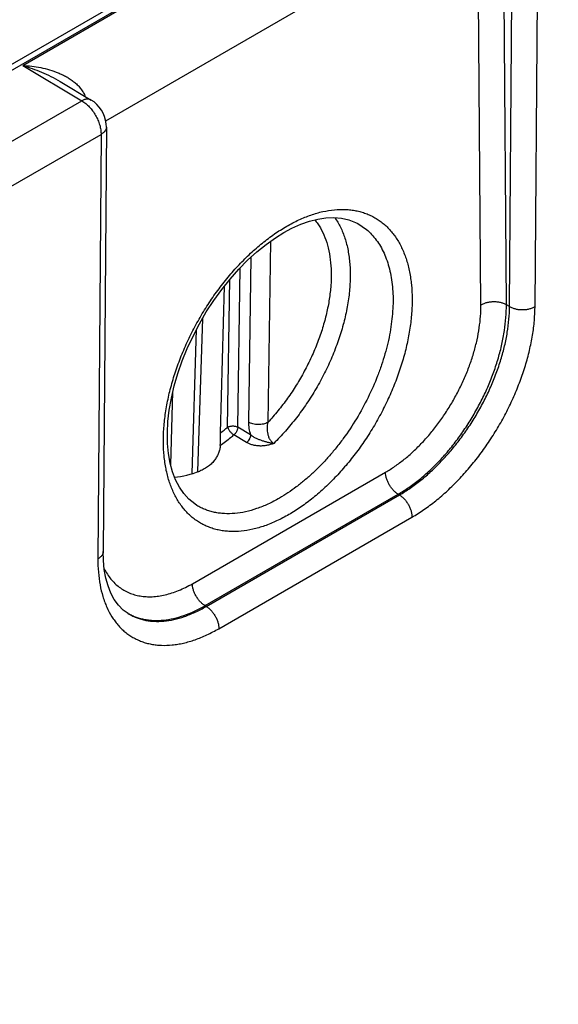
# Model space of a CAD drawing. Header units: inches. Extents: x 0 to 34, y 0 to 22.
# Tile 26 of 67: x 10 to 10.6, y 15.2 to 16.3. Entities that reach past the tile are written whole.
import ezdxf

# ---------------------------------------------------------------- set-up
doc = ezdxf.new("R2010")
doc.units = ezdxf.units.IN
doc.header["$LTSCALE"] = 1.87
doc.header["$MEASUREMENT"] = 0
doc.layers.get('0').update_dxf_attribs({"linetype": 'CONTINUOUS'})

msp = doc.modelspace()

# ---------------------------------------------------------------- linework, layer by layer
at = {"color": 7, "linetype": 'CONTINUOUS'}
for p, q in [((5.9922, 13.9169), (11.2179, 16.9342)), ((6.0017, 13.9159), (11.2274, 16.9332)), ((10.0146, 16.2312), (10.4936, 16.5077)), ((10.5508, 15.9654), (10.5544, 16.4332)), ((10.5788, 15.9654), (10.5824, 16.4332)), ((10.106, 16.1702), (10.5159, 16.4068)), ((10.5192, 15.9672), (10.5159, 16.4068)), ((10.5473, 15.9675), (10.5439, 16.4071)), ((10.0146, 16.2312), (10.0798, 16.1922)), ((10.0557, 16.2136), (10.0901, 16.193)), ((9.9035, 16.0904), (10.0798, 16.1922)), ((10.1068, 16.1633), (10.1033, 15.6956)), ((9.9248, 16.0535), (10.1009, 16.1551)), ((10.1009, 16.1551), (10.0974, 15.6875)), ((10.3835, 16.0569), (10.3835, 16.0569)), ((10.2875, 16.0374), (10.2845, 15.8378)), ((10.266, 16.0198), (10.2633, 15.8381)), ((10.2515, 15.8326), (10.2541, 16.0081)), ((10.2403, 15.8327), (10.2428, 15.9955)), ((10.2324, 15.8262), (10.2368, 15.988)), ((10.5508, 15.9654), (10.5473, 15.9675)), ((10.2076, 15.7836), (10.2128, 15.9525)), ((10.2011, 15.7814), (10.2059, 15.9401)), ((10.1776, 15.7911), (10.18, 15.8717)), ((10.2324, 15.8155), (10.2324, 15.8262)), ((10.2656, 15.8242), (10.2515, 15.8326)), ((10.2322, 15.8123), (10.2324, 15.8155)), ((10.2612, 15.8156), (10.2471, 15.8241)), ((10.2015, 15.6602), (10.4141, 15.783)), ((10.2154, 15.636), (10.428, 15.7587)), ((10.2167, 15.6351), (10.4294, 15.7579)), ((10.4294, 15.7579), (10.428, 15.7587)), ((10.2065, 15.7464), (10.2065, 15.7464)), ((10.2306, 15.6106), (10.4433, 15.7335)), ((10.2167, 15.6351), (10.2154, 15.636))]:
    msp.add_line(p, q, dxfattribs=at)
for points in [[(10.1068, 16.1633), (10.1066, 16.1669), (10.1059, 16.1708), (10.1048, 16.1747), (10.1032, 16.1784), (10.1012, 16.1819), (10.0989, 16.1852), (10.0962, 16.1882), (10.0932, 16.1909), (10.0901, 16.193)], [(10.3022, 16.047), (10.3111, 16.0518), (10.3209, 16.0561), (10.3304, 16.0595), (10.3396, 16.0618), (10.3486, 16.0632), (10.3573, 16.0635), (10.3657, 16.0628), (10.3736, 16.061), (10.3811, 16.0581), (10.3835, 16.0569)], [(10.2065, 15.7464), (10.204, 15.748), (10.1976, 15.7532), (10.1919, 15.7594), (10.1871, 15.7666), (10.183, 15.7746), (10.1796, 15.7835), (10.177, 15.7931), (10.1752, 15.8035), (10.1742, 15.8147), (10.174, 15.8264), (10.1746, 15.8387), (10.176, 15.8515), (10.1784, 15.8647), (10.1815, 15.8782), (10.1855, 15.8919), (10.1903, 15.9057), (10.1959, 15.9194), (10.2022, 15.933), (10.2092, 15.9464), (10.2168, 15.9595), (10.225, 15.9721), (10.2338, 15.9842), (10.2429, 15.9957), (10.2525, 16.0065), (10.2623, 16.0165), (10.2724, 16.0256), (10.2826, 16.0339), (10.2929, 16.0412), (10.3022, 16.047)], [(10.1307, 15.6273), (10.1253, 15.6312), (10.1201, 15.6366), (10.1155, 15.6428), (10.1117, 15.6499), (10.1086, 15.6577), (10.1062, 15.6664), (10.1045, 15.6757), (10.1035, 15.6859), (10.1033, 15.6956)]]:
    msp.add_lwpolyline(points, dxfattribs=at)
for centre, radius, start, end in [((10.116, 16.1394), 0.067, 119.3275, 119.877), ((9.9731, 16.1514), 0.1194, 22.4358, 22.862), ((10.1056, 15.9883), 0.2058, 308.0463, 310.8934), ((10.1588, 15.6776), 0.0575, 239.8204, 240.807)]:
    msp.add_arc(centre, radius, start, end, dxfattribs=at)
msp.add_ellipse((10.2326, 15.9377), major_axis=(0.0909, 0.1521), ratio=0.567171, start_param=-2.748089, end_param=-2.515219, dxfattribs=at)
for points, knots in [([(10.0146, 16.2312), (10.0179, 16.231), (10.0246, 16.2304), (10.0345, 16.2288), (10.0443, 16.2264), (10.0522, 16.2237), (10.0583, 16.221), (10.0627, 16.2187), (10.067, 16.2161), (10.071, 16.2132), (10.0747, 16.21), (10.0781, 16.2063), (10.081, 16.2023), (10.0825, 16.1993), (10.0831, 16.1978)], [0, 0, 0, 0, 0.125664, 0.25148, 0.377197, 0.502606, 0.565165, 0.627592, 0.689877, 0.752024, 0.81405, 0.875999, 0.937944, 1, 1, 1, 1]), ([(10.0146, 16.2312), (10.0181, 16.2301), (10.0251, 16.2278), (10.0355, 16.2238), (10.0458, 16.2191), (10.0524, 16.2155), (10.0557, 16.2136)], [0, 0, 0, 0, 0.245545, 0.494293, 0.745866, 1, 1, 1, 1]), ([(10.0901, 16.193), (10.0898, 16.1932), (10.0891, 16.1936), (10.0879, 16.1939), (10.0867, 16.1941), (10.0854, 16.194), (10.084, 16.1938), (10.0821, 16.1933), (10.0807, 16.1927), (10.0798, 16.1922)], [0, 0, 0, 0, 0.108463, 0.218914, 0.333161, 0.452699, 0.578641, 0.711703, 1, 1, 1, 1]), ([(10.0798, 16.1922), (10.0813, 16.1913), (10.0842, 16.1893), (10.0881, 16.1856), (10.0917, 16.1811), (10.0949, 16.1762), (10.0975, 16.171), (10.0995, 16.1656), (10.1007, 16.1603), (10.1009, 16.1568), (10.1009, 16.1551)], [0, 0, 0, 0, 0.114045, 0.237241, 0.367011, 0.500192, 0.633346, 0.763038, 0.886112, 1, 1, 1, 1]), ([(10.1068, 16.1633), (10.1068, 16.1629), (10.1067, 16.1622), (10.1064, 16.161), (10.1059, 16.1599), (10.1053, 16.1588), (10.1044, 16.1578), (10.103, 16.1565), (10.1018, 16.1557), (10.1009, 16.1551)], [0, 0, 0, 0, 0.10852, 0.219012, 0.333274, 0.452799, 0.578705, 0.711723, 1, 1, 1, 1]), ([(10.3053, 16.0539), (10.3097, 16.0565), (10.3184, 16.061), (10.3317, 16.0665), (10.3448, 16.0703), (10.3576, 16.0724), (10.3679, 16.0727), (10.3759, 16.0721), (10.3816, 16.0712), (10.3871, 16.0699), (10.3925, 16.0681), (10.3976, 16.066), (10.4026, 16.0634), (10.4072, 16.0604), (10.4117, 16.0571), (10.4159, 16.0533), (10.4198, 16.0491), (10.4235, 16.0446), (10.428, 16.038), (10.4329, 16.0289), (10.4367, 16.0189), (10.4392, 16.0104), (10.4412, 16.0012), (10.443, 15.9891), (10.4437, 15.9739), (10.4431, 15.958), (10.4412, 15.9414), (10.4381, 15.9244), (10.4336, 15.9072), (10.428, 15.8898), (10.4212, 15.8725), (10.4133, 15.8554), (10.4044, 15.8386), (10.3945, 15.8224), (10.3838, 15.8069), (10.3723, 15.7923), (10.3603, 15.7786), (10.3477, 15.766), (10.3347, 15.7547), (10.3214, 15.7447), (10.3123, 15.7389), (10.3077, 15.7363)], [0, 0, 0, 0, 0.030913, 0.06024, 0.087993, 0.114253, 0.139176, 0.151217, 0.163019, 0.174626, 0.186084, 0.197442, 0.208751, 0.220066, 0.231437, 0.242918, 0.254557, 0.266399, 0.278486, 0.30352, 0.329907, 0.343664, 0.357809, 0.387278, 0.41833, 0.450917, 0.484937, 0.520253, 0.556693, 0.59406, 0.632136, 0.670689, 0.709478, 0.748255, 0.786776, 0.824799, 0.862092, 0.898441, 0.933648, 0.967546, 1, 1, 1, 1]), ([(10.3077, 15.7363), (10.3033, 15.7337), (10.2946, 15.7292), (10.2813, 15.7237), (10.2682, 15.7199), (10.2554, 15.7178), (10.2451, 15.7175), (10.2371, 15.7181), (10.2314, 15.719), (10.2259, 15.7203), (10.2205, 15.7221), (10.2154, 15.7242), (10.2105, 15.7268), (10.2058, 15.7298), (10.2013, 15.7332), (10.1971, 15.7369), (10.1932, 15.7411), (10.1896, 15.7456), (10.185, 15.7522), (10.1801, 15.7613), (10.1763, 15.7713), (10.1739, 15.7798), (10.1718, 15.789), (10.1701, 15.8011), (10.1693, 15.8163), (10.1699, 15.8322), (10.1718, 15.8488), (10.1749, 15.8658), (10.1794, 15.883), (10.185, 15.9004), (10.1918, 15.9177), (10.1997, 15.9349), (10.2087, 15.9516), (10.2185, 15.9678), (10.2292, 15.9833), (10.2407, 15.9979), (10.2527, 16.0116), (10.2653, 16.0242), (10.2783, 16.0355), (10.2916, 16.0455), (10.3007, 16.0513), (10.3053, 16.0539)], [0, 0, 0, 0, 0.030913, 0.06024, 0.087993, 0.114253, 0.139176, 0.151217, 0.163019, 0.174626, 0.186084, 0.197442, 0.208751, 0.220066, 0.231437, 0.242918, 0.254557, 0.266399, 0.278486, 0.30352, 0.329907, 0.343664, 0.357809, 0.387278, 0.41833, 0.450917, 0.484937, 0.520253, 0.556693, 0.59406, 0.632136, 0.670689, 0.709478, 0.748255, 0.786776, 0.824799, 0.862092, 0.898441, 0.933648, 0.967546, 1, 1, 1, 1]), ([(10.3363, 16.0611), (10.3374, 16.0597), (10.3396, 16.0568), (10.3435, 16.0504), (10.3477, 16.0416), (10.3513, 16.0298), (10.3535, 16.017), (10.3545, 16.0032), (10.3541, 15.9886), (10.3524, 15.9734), (10.3493, 15.9578), (10.345, 15.9418), (10.3394, 15.9258), (10.3327, 15.9098), (10.3249, 15.8942), (10.3161, 15.8789), (10.3064, 15.8644), (10.2959, 15.8506), (10.2884, 15.842), (10.2845, 15.8378)], [0, 0, 0, 0, 0.021931, 0.044406, 0.091254, 0.141045, 0.194038, 0.250315, 0.309801, 0.372295, 0.43749, 0.504999, 0.574369, 0.645098, 0.716652, 0.788476, 0.860008, 0.930693, 1, 1, 1, 1]), ([(10.3582, 16.0635), (10.3594, 16.0618), (10.3616, 16.0584), (10.3657, 16.0509), (10.3698, 16.0406), (10.3732, 16.0271), (10.3751, 16.0124), (10.3755, 15.9966), (10.3744, 15.9801), (10.3718, 15.9629), (10.3677, 15.9453), (10.3622, 15.9275), (10.3553, 15.9097), (10.3472, 15.8922), (10.3379, 15.875), (10.3275, 15.8585), (10.3162, 15.8428), (10.3041, 15.8282), (10.2955, 15.819), (10.2911, 15.8147)], [0, 0, 0, 0, 0.022097, 0.0448, 0.09226, 0.14281, 0.19664, 0.253763, 0.314043, 0.377223, 0.442946, 0.510781, 0.580236, 0.650778, 0.721846, 0.792866, 0.863265, 0.932485, 1, 1, 1, 1]), ([(10.3835, 16.0569), (10.3858, 16.0556), (10.3901, 16.0529), (10.3962, 16.0479), (10.4016, 16.042), (10.4065, 16.0355), (10.4108, 16.0281), (10.4144, 16.0201), (10.4174, 16.0115), (10.4197, 16.0022), (10.4213, 15.9924), (10.4223, 15.9821), (10.4226, 15.9714), (10.4221, 15.9603), (10.421, 15.9488), (10.4192, 15.9371), (10.4168, 15.9252), (10.4136, 15.9132), (10.4099, 15.9011), (10.404, 15.8849), (10.3952, 15.8649), (10.3825, 15.8418), (10.3704, 15.8235), (10.3598, 15.8098), (10.3516, 15.8), (10.343, 15.7907), (10.3342, 15.7821), (10.3252, 15.7741), (10.3161, 15.7668), (10.3068, 15.7602), (10.3005, 15.7562), (10.2973, 15.7544)], [0, 0, 0, 0, 0.021493, 0.04319, 0.065307, 0.08804, 0.111555, 0.135988, 0.16144, 0.187979, 0.215644, 0.244446, 0.274371, 0.305382, 0.337426, 0.370431, 0.404312, 0.438972, 0.474303, 0.510191, 0.583122, 0.656755, 0.730028, 0.766211, 0.801916, 0.837024, 0.871421, 0.905004, 0.937679, 0.969367, 1, 1, 1, 1]), ([(10.4141, 15.783), (10.4177, 15.785), (10.4248, 15.7895), (10.435, 15.7972), (10.4451, 15.806), (10.4548, 15.8157), (10.4642, 15.8263), (10.4731, 15.8377), (10.4813, 15.8497), (10.489, 15.8622), (10.4959, 15.8752), (10.502, 15.8884), (10.5073, 15.9018), (10.5116, 15.9153), (10.5151, 15.9287), (10.5175, 15.9418), (10.519, 15.9546), (10.5193, 15.9631), (10.5192, 15.9672)], [0, 0, 0, 0, 0.055795, 0.114073, 0.174604, 0.237096, 0.301213, 0.366584, 0.432811, 0.499479, 0.566165, 0.632446, 0.697905, 0.762143, 0.824787, 0.885499, 0.943981, 1, 1, 1, 1]), ([(10.428, 15.7587), (10.4321, 15.7611), (10.4401, 15.7662), (10.4517, 15.775), (10.4631, 15.7849), (10.4741, 15.7959), (10.4847, 15.8079), (10.4947, 15.8208), (10.5041, 15.8344), (10.5128, 15.8486), (10.5206, 15.8633), (10.5276, 15.8783), (10.5336, 15.8935), (10.5385, 15.9087), (10.5425, 15.9239), (10.5453, 15.9388), (10.5469, 15.9533), (10.5473, 15.9628), (10.5473, 15.9675)], [0, 0, 0, 0, 0.055768, 0.114035, 0.174565, 0.237067, 0.301202, 0.366595, 0.432846, 0.49954, 0.566249, 0.632548, 0.698019, 0.762261, 0.824897, 0.885587, 0.944034, 1, 1, 1, 1]), ([(10.5473, 15.9675), (10.5463, 15.968), (10.5442, 15.9689), (10.5408, 15.9699), (10.5371, 15.9705), (10.5332, 15.9707), (10.5294, 15.9704), (10.5257, 15.9698), (10.5223, 15.9687), (10.5202, 15.9677), (10.5192, 15.9672)], [0, 0, 0, 0, 0.114501, 0.237873, 0.36758, 0.500542, 0.633428, 0.762916, 0.885941, 1, 1, 1, 1]), ([(10.4294, 15.7579), (10.4335, 15.7603), (10.4415, 15.7654), (10.4532, 15.7741), (10.4647, 15.784), (10.4758, 15.795), (10.4865, 15.8069), (10.4967, 15.8197), (10.5062, 15.8332), (10.515, 15.8473), (10.523, 15.8619), (10.5301, 15.8768), (10.5363, 15.8919), (10.5414, 15.9071), (10.5455, 15.9221), (10.5484, 15.9369), (10.5503, 15.9513), (10.5508, 15.9608), (10.5508, 15.9654)], [0, 0, 0, 0, 0.055923, 0.114353, 0.175049, 0.237708, 0.301984, 0.367498, 0.433843, 0.500598, 0.567332, 0.633616, 0.699028, 0.763165, 0.825648, 0.886137, 0.944333, 1, 1, 1, 1]), ([(10.4433, 15.7335), (10.4478, 15.7361), (10.4568, 15.7418), (10.4698, 15.7515), (10.4826, 15.7626), (10.495, 15.7749), (10.507, 15.7882), (10.5183, 15.8025), (10.529, 15.8176), (10.5388, 15.8334), (10.5477, 15.8497), (10.5557, 15.8664), (10.5625, 15.8833), (10.5683, 15.9002), (10.5728, 15.917), (10.5762, 15.9336), (10.5783, 15.9497), (10.5788, 15.9603), (10.5788, 15.9654)], [0, 0, 0, 0, 0.055885, 0.114289, 0.174968, 0.237619, 0.301894, 0.367413, 0.433768, 0.500536, 0.567286, 0.633586, 0.699014, 0.763164, 0.825657, 0.886151, 0.944344, 1, 1, 1, 1]), ([(10.5508, 15.9654), (10.5518, 15.9649), (10.5539, 15.9639), (10.5573, 15.9629), (10.561, 15.9622), (10.5649, 15.962), (10.5687, 15.9622), (10.5724, 15.9629), (10.5758, 15.9639), (10.5779, 15.9649), (10.5788, 15.9654)], [0, 0, 0, 0, 0.115156, 0.238903, 0.368738, 0.501621, 0.634279, 0.763455, 0.886166, 1, 1, 1, 1]), ([(10.2633, 15.8381), (10.2633, 15.8369), (10.2634, 15.8347), (10.2639, 15.83), (10.2648, 15.8265), (10.2656, 15.8242)], [0, 0, 0, 0, 0.23442, 0.480114, 1, 1, 1, 1]), ([(10.2845, 15.8378), (10.2838, 15.8374), (10.2822, 15.8367), (10.2796, 15.836), (10.2768, 15.8355), (10.2739, 15.8354), (10.271, 15.8356), (10.2682, 15.8361), (10.2656, 15.8369), (10.264, 15.8376), (10.2633, 15.8381)], [0, 0, 0, 0, 0.11349, 0.236274, 0.365797, 0.498904, 0.632163, 0.762131, 0.885616, 1, 1, 1, 1]), ([(10.2845, 15.8378), (10.2843, 15.8368), (10.2839, 15.8347), (10.2836, 15.8315), (10.2838, 15.8282), (10.2843, 15.825), (10.2852, 15.8223), (10.2861, 15.8203), (10.2869, 15.8189), (10.2878, 15.8177), (10.2891, 15.8162), (10.2902, 15.8152), (10.2911, 15.8147)], [0, 0, 0, 0, 0.12331, 0.249577, 0.378331, 0.508619, 0.638747, 0.703032, 0.766243, 0.827951, 0.88773, 1, 1, 1, 1]), ([(10.2403, 15.8327), (10.2407, 15.8329), (10.2416, 15.8333), (10.2429, 15.8337), (10.2444, 15.8339), (10.2459, 15.834), (10.2474, 15.8339), (10.2489, 15.8336), (10.2503, 15.8332), (10.2511, 15.8328), (10.2515, 15.8326)], [0, 0, 0, 0, 0.113486, 0.236268, 0.365792, 0.4989, 0.63216, 0.762129, 0.885616, 1, 1, 1, 1]), ([(10.2403, 15.8327), (10.2404, 15.8323), (10.2407, 15.8315), (10.2413, 15.8304), (10.242, 15.8291), (10.2429, 15.8279), (10.2438, 15.8268), (10.2449, 15.8257), (10.246, 15.8248), (10.2468, 15.8243), (10.2471, 15.8241)], [0, 0, 0, 0, 0.104517, 0.222014, 0.349516, 0.48334, 0.619418, 0.753552, 0.881647, 1, 1, 1, 1]), ([(10.2515, 15.8326), (10.2515, 15.8322), (10.2514, 15.8315), (10.2511, 15.8303), (10.2507, 15.8292), (10.2502, 15.828), (10.2496, 15.8269), (10.2489, 15.8259), (10.248, 15.8249), (10.2475, 15.8243), (10.2471, 15.8241)], [0, 0, 0, 0, 0.111847, 0.231423, 0.357069, 0.486779, 0.618289, 0.74917, 0.877072, 1, 1, 1, 1]), ([(10.2471, 15.8241), (10.2459, 15.823), (10.2411, 15.8189), (10.2361, 15.815), (10.2322, 15.8123)], [0, 0, 0, 0, 0.254486, 1, 1, 1, 1]), ([(10.2656, 15.8242), (10.2655, 15.8238), (10.2655, 15.823), (10.2652, 15.8219), (10.2648, 15.8207), (10.2641, 15.8192), (10.2632, 15.8178), (10.2621, 15.8165), (10.2615, 15.8159), (10.2612, 15.8156)], [0, 0, 0, 0, 0.111819, 0.231434, 0.357163, 0.486948, 0.749168, 0.877156, 1, 1, 1, 1]), ([(10.2911, 15.8147), (10.2898, 15.8142), (10.2872, 15.8134), (10.2833, 15.8125), (10.2793, 15.8119), (10.2753, 15.8118), (10.2715, 15.8122), (10.2678, 15.8129), (10.2643, 15.814), (10.2622, 15.8151), (10.2612, 15.8156)], [0, 0, 0, 0, 0.132058, 0.26379, 0.394476, 0.523252, 0.649157, 0.771181, 0.888364, 1, 1, 1, 1]), ([(10.2911, 15.8147), (10.2905, 15.8148), (10.2894, 15.8149), (10.2871, 15.8152), (10.2843, 15.8159), (10.2809, 15.8168), (10.2775, 15.8179), (10.2743, 15.8191), (10.2711, 15.8205), (10.2682, 15.8222), (10.2664, 15.8235), (10.2656, 15.8242)], [0, 0, 0, 0, 0.061682, 0.124134, 0.250726, 0.378407, 0.506217, 0.633313, 0.758754, 0.881377, 1, 1, 1, 1]), ([(10.2322, 15.8123), (10.2321, 15.8109), (10.2316, 15.8081), (10.2304, 15.8041), (10.2286, 15.8003), (10.2271, 15.7979), (10.2263, 15.7968)], [0, 0, 0, 0, 0.250643, 0.500004, 0.749315, 1, 1, 1, 1]), ([(10.2263, 15.7968), (10.2253, 15.7954), (10.2231, 15.7928), (10.2192, 15.7894), (10.2146, 15.7865), (10.2113, 15.785), (10.2096, 15.7843)], [0, 0, 0, 0, 0.239705, 0.484928, 0.737767, 1, 1, 1, 1]), ([(10.428, 15.7587), (10.4271, 15.7593), (10.4252, 15.7607), (10.4226, 15.7631), (10.4203, 15.766), (10.4182, 15.7692), (10.4165, 15.7726), (10.4152, 15.7761), (10.4144, 15.7796), (10.4141, 15.7819), (10.4141, 15.783)], [0, 0, 0, 0, 0.114721, 0.238131, 0.367745, 0.500544, 0.633267, 0.76266, 0.885723, 1, 1, 1, 1]), ([(10.2973, 15.7544), (10.2932, 15.752), (10.285, 15.7478), (10.2725, 15.7427), (10.2603, 15.7392), (10.2483, 15.7373), (10.2387, 15.7371), (10.2312, 15.7378), (10.2259, 15.7387), (10.2207, 15.74), (10.2158, 15.7417), (10.211, 15.7438), (10.2079, 15.7455), (10.2065, 15.7464)], [0, 0, 0, 0, 0.148296, 0.288864, 0.421777, 0.547448, 0.666678, 0.724283, 0.780765, 0.836339, 0.891236, 0.945704, 1, 1, 1, 1]), ([(10.4294, 15.7579), (10.4304, 15.7574), (10.4323, 15.756), (10.4349, 15.7535), (10.4373, 15.7506), (10.4394, 15.7473), (10.4411, 15.7439), (10.4424, 15.7404), (10.4431, 15.7369), (10.4433, 15.7346), (10.4433, 15.7335)], [0, 0, 0, 0, 0.114941, 0.238655, 0.368588, 0.501636, 0.634458, 0.763726, 0.886394, 1, 1, 1, 1]), ([(10.1033, 15.6956), (10.1033, 15.6953), (10.1032, 15.6945), (10.1029, 15.6934), (10.1024, 15.6923), (10.1018, 15.6912), (10.1009, 15.6902), (10.0995, 15.6888), (10.0983, 15.688), (10.0974, 15.6875)], [0, 0, 0, 0, 0.108521, 0.219013, 0.333273, 0.452798, 0.578704, 0.711721, 1, 1, 1, 1]), ([(10.0974, 15.6875), (10.0974, 15.6826), (10.0977, 15.673), (10.0995, 15.6591), (10.1021, 15.6482), (10.1048, 15.64), (10.1079, 15.6325), (10.1116, 15.6255), (10.1159, 15.6191), (10.1194, 15.6147), (10.1231, 15.6107), (10.1271, 15.6071), (10.1314, 15.6038), (10.1359, 15.601), (10.1407, 15.5985), (10.1457, 15.5964), (10.1508, 15.5947), (10.1562, 15.5935), (10.1618, 15.5927), (10.1695, 15.5921), (10.1774, 15.5924), (10.1855, 15.5935), (10.1917, 15.5947), (10.1981, 15.5964), (10.2045, 15.5984), (10.211, 15.6009), (10.2198, 15.6048), (10.2263, 15.6082), (10.2306, 15.6106)], [0, 0, 0, 0, 0.074319, 0.144715, 0.211211, 0.243064, 0.274031, 0.333496, 0.362179, 0.390268, 0.417869, 0.445097, 0.472076, 0.498935, 0.525806, 0.552821, 0.580109, 0.607792, 0.635983, 0.664785, 0.724534, 0.75566, 0.78768, 0.820635, 0.854553, 0.889449, 0.925329, 1, 1, 1, 1]), ([(10.1044, 15.6765), (10.1055, 15.6745), (10.1077, 15.6706), (10.1116, 15.6653), (10.116, 15.6605), (10.1208, 15.6563), (10.1261, 15.6529), (10.1317, 15.65), (10.1377, 15.6479), (10.144, 15.6465), (10.1505, 15.6458), (10.1574, 15.6457), (10.1644, 15.6464), (10.1716, 15.6478), (10.179, 15.6499), (10.1865, 15.6527), (10.194, 15.6561), (10.199, 15.6587), (10.2015, 15.6602)], [0, 0, 0, 0, 0.061254, 0.12052, 0.1782, 0.234763, 0.290731, 0.346654, 0.403084, 0.460548, 0.519528, 0.580436, 0.643613, 0.709316, 0.77773, 0.848963, 0.923062, 1, 1, 1, 1]), ([(10.2154, 15.636), (10.2144, 15.6365), (10.2126, 15.6379), (10.21, 15.6403), (10.2076, 15.6432), (10.2055, 15.6464), (10.2038, 15.6498), (10.2025, 15.6533), (10.2017, 15.6568), (10.2015, 15.6591), (10.2015, 15.6602)], [0, 0, 0, 0, 0.114721, 0.238131, 0.367745, 0.500544, 0.633267, 0.76266, 0.885723, 1, 1, 1, 1]), ([(10.1307, 15.6274), (10.1321, 15.6266), (10.135, 15.6251), (10.1395, 15.6233), (10.1442, 15.6219), (10.149, 15.6208), (10.154, 15.62), (10.1609, 15.6195), (10.1699, 15.6199), (10.181, 15.6218), (10.1924, 15.6251), (10.204, 15.6298), (10.2116, 15.6338), (10.2154, 15.636)], [0, 0, 0, 0, 0.054046, 0.108373, 0.16322, 0.218818, 0.275381, 0.333101, 0.45261, 0.578516, 0.71153, 0.852009, 1, 1, 1, 1]), ([(10.1307, 15.6273), (10.1321, 15.6265), (10.1349, 15.6249), (10.1394, 15.6229), (10.1441, 15.6212), (10.149, 15.62), (10.154, 15.6191), (10.161, 15.6185), (10.1702, 15.6187), (10.1815, 15.6206), (10.1931, 15.6239), (10.205, 15.6288), (10.2128, 15.6329), (10.2167, 15.6351)], [0, 0, 0, 0, 0.05378, 0.107758, 0.162208, 0.217389, 0.273547, 0.330903, 0.449896, 0.575697, 0.709113, 0.850534, 1, 1, 1, 1]), ([(10.2167, 15.6351), (10.2177, 15.6346), (10.2196, 15.6332), (10.2222, 15.6307), (10.2246, 15.6278), (10.2267, 15.6245), (10.2284, 15.6211), (10.2297, 15.6175), (10.2304, 15.6141), (10.2306, 15.6118), (10.2306, 15.6106)], [0, 0, 0, 0, 0.114941, 0.238655, 0.368588, 0.501636, 0.634458, 0.763726, 0.886394, 1, 1, 1, 1])]:
    msp.add_open_spline(points, degree=3, knots=knots, dxfattribs=at)

doc.saveas('drawing.dxf')
